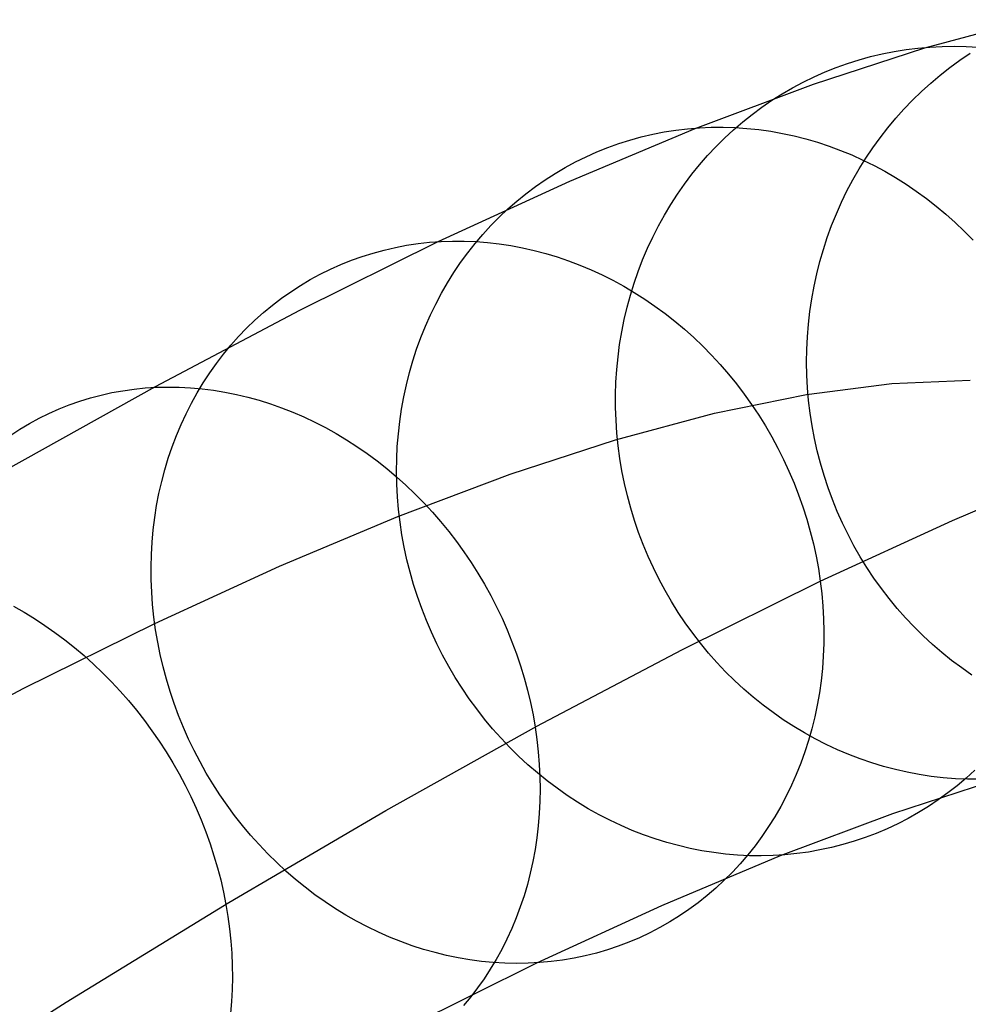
# Model space of a CAD drawing. Header units: millimetres. Extents: x 119 to 175.9, y -203.1 to -153.8.
# Tile 51 of 256: x 122.1 to 124.6, y -184.1 to -181.4. Entities that reach past the tile are written whole.
import ezdxf

# ---------------------------------------------------------------- set-up
doc = ezdxf.new("R2010")
doc.units = ezdxf.units.MM
doc.header["$MEASUREMENT"] = 0
doc.layers.add('Layer 01', color=5, linetype='Continuous', true_color=0x0000ff)

msp = doc.modelspace()

# ---------------------------------------------------------------- linework, layer by layer
at = {"layer": 'Layer 01'}
for p, q in [((124.5243, -181.5148, 40.4244), (124.8033, -181.4397, 39.5874)), ((124.2266, -181.6118, 41.2527), (124.5243, -181.5148, 40.4244)), ((124.4419, -181.5245, 40.3775), (124.4737, -181.5194, 40.389)), ((124.4737, -181.5194, 40.389), (124.5056, -181.5154, 40.4004)), ((124.5056, -181.5154, 40.4004), (124.5377, -181.5127, 40.4118)), ((124.5377, -181.5127, 40.4118), (124.5699, -181.5111, 40.4231)), ((124.5699, -181.5111, 40.4231), (124.6021, -181.5107, 40.4343)), ((124.6021, -181.5107, 40.4343), (124.6344, -181.5115, 40.4454)), ((124.6344, -181.5115, 40.4454), (124.6667, -181.5134, 40.4563)), ((124.3176, -181.5564, 40.3312), (124.3482, -181.5467, 40.3428)), ((124.3482, -181.5467, 40.3428), (124.3792, -181.5381, 40.3543)), ((124.3792, -181.5381, 40.3543), (124.4104, -181.5307, 40.3659)), ((124.4104, -181.5307, 40.3659), (124.4419, -181.5245, 40.3775)), ((124.6176, -181.5479, 38.5884), (124.6449, -181.5295, 38.5973)), ((124.2575, -181.5792, 40.308), (124.2873, -181.5672, 40.3196)), ((124.2873, -181.5672, 40.3196), (124.3176, -181.5564, 40.3312)), ((124.5649, -181.5877, 38.5709), (124.5909, -181.5673, 38.5796)), ((124.5909, -181.5673, 38.5796), (124.6176, -181.5479, 38.5884)), ((124.1992, -181.6063, 40.2851), (124.2281, -181.5922, 40.2965)), ((124.2281, -181.5922, 40.2965), (124.2575, -181.5792, 40.308)), ((124.5396, -181.609, 38.5624), (124.5649, -181.5877, 38.5709)), ((123.9104, -181.7305, 42.0712), (124.2266, -181.6118, 41.2527)), ((124.143, -181.6377, 40.2624), (124.1708, -181.6215, 40.2737)), ((124.1708, -181.6215, 40.2737), (124.1992, -181.6063, 40.2851)), ((124.5151, -181.6312, 38.5541), (124.5396, -181.609, 38.5624)), ((124.1157, -181.655, 40.2512), (124.143, -181.6377, 40.2624)), ((124.4913, -181.6543, 38.5459), (124.5151, -181.6312, 38.5541)), ((124.0631, -181.6925, 40.2292), (124.0891, -181.6733, 40.2401)), ((124.0891, -181.6733, 40.2401), (124.1157, -181.655, 40.2512)), ((124.4461, -181.7031, 38.5302), (124.4683, -181.6783, 38.538)), ((124.4683, -181.6783, 38.538), (124.4913, -181.6543, 38.5459)), ((124.0378, -181.7127, 40.2183), (124.0631, -181.6925, 40.2292)), ((124.4248, -181.7286, 38.5227), (124.4461, -181.7031, 38.5302)), ((123.5762, -181.8708, 42.8791), (123.9104, -181.7305, 42.0712)), ((123.8593, -181.7348, 42.0389), (123.8906, -181.7311, 42.052)), ((123.8906, -181.7311, 42.052), (123.9221, -181.7285, 42.065)), ((123.9221, -181.7285, 42.065), (123.9537, -181.7271, 42.0779)), ((123.9537, -181.7271, 42.0779), (123.9854, -181.7269, 42.0905)), ((123.9854, -181.7269, 42.0905), (124.0171, -181.7279, 42.1031)), ((124.0132, -181.7338, 40.2077), (124.0378, -181.7127, 40.2183)), ((124.0171, -181.7279, 42.1031), (124.0489, -181.73, 42.1154)), ((124.0489, -181.73, 42.1154), (124.0806, -181.7333, 42.1276)), ((124.4044, -181.755, 38.5153), (124.4248, -181.7286, 38.5227)), ((123.7364, -181.7612, 41.9856), (123.7667, -181.7529, 41.9991)), ((123.7667, -181.7529, 41.9991), (123.7973, -181.7457, 42.0124)), ((123.7973, -181.7457, 42.0124), (123.8282, -181.7396, 42.0257)), ((123.8282, -181.7396, 42.0257), (123.8593, -181.7348, 42.0389)), ((123.9663, -181.7788, 40.1868), (123.9894, -181.7559, 40.1971)), ((123.9894, -181.7559, 40.1971), (124.0132, -181.7338, 40.2077)), ((124.0806, -181.7333, 42.1276), (124.1123, -181.7378, 42.1395)), ((124.1123, -181.7378, 42.1395), (124.1438, -181.7434, 42.1513)), ((124.1438, -181.7434, 42.1513), (124.1753, -181.7502, 42.1627)), ((124.1753, -181.7502, 42.1627), (124.2065, -181.7581, 42.174)), ((124.3848, -181.7821, 38.5083), (124.4044, -181.755, 38.5153)), ((123.6479, -181.7929, 41.9452), (123.677, -181.7812, 41.9587)), ((123.677, -181.7812, 41.9587), (123.7065, -181.7707, 41.9722)), ((123.7065, -181.7707, 41.9722), (123.7364, -181.7612, 41.9856)), ((123.944, -181.8026, 40.1766), (123.9663, -181.7788, 40.1868)), ((124.2065, -181.7581, 42.174), (124.2376, -181.7672, 42.1849)), ((124.2376, -181.7672, 42.1849), (124.2684, -181.7774, 42.1956)), ((124.2684, -181.7774, 42.1956), (124.2989, -181.7887, 42.206)), ((124.3662, -181.8099, 38.5014), (124.3848, -181.7821, 38.5083)), ((123.5911, -181.8195, 41.9183), (123.6192, -181.8057, 41.9317)), ((123.6192, -181.8057, 41.9317), (123.6479, -181.7929, 41.9452)), ((123.9225, -181.8272, 40.1667), (123.944, -181.8026, 40.1766)), ((124.2989, -181.7887, 42.206), (124.329, -181.8011, 42.2161)), ((124.329, -181.8011, 42.2161), (124.3588, -181.8146, 42.2259)), ((124.3486, -181.8383, 38.4948), (124.3662, -181.8099, 38.5014)), ((123.5364, -181.8504, 41.8915), (123.5634, -181.8345, 41.9049)), ((123.5634, -181.8345, 41.9049), (123.5911, -181.8195, 41.9183)), ((123.9019, -181.8527, 40.1569), (123.9225, -181.8272, 40.1667)), ((124.3588, -181.8146, 42.2259), (124.3883, -181.8291, 42.2353)), ((124.3883, -181.8291, 42.2353), (124.4172, -181.8447, 42.2444)), ((123.5099, -181.8674, 41.8782), (123.5364, -181.8504, 41.8915)), ((123.8822, -181.8788, 40.1474), (123.9019, -181.8527, 40.1569)), ((124.3319, -181.8674, 38.4884), (124.3486, -181.8383, 38.4948)), ((124.4172, -181.8447, 42.2444), (124.4458, -181.8613, 42.2531)), ((124.4458, -181.8613, 42.2531), (124.4738, -181.879, 42.2615)), ((123.2243, -182.0325, 43.6754), (123.5762, -181.8708, 42.8791)), ((123.4588, -181.9044, 41.852), (123.484, -181.8854, 41.8651)), ((123.484, -181.8854, 41.8651), (123.5099, -181.8674, 41.8782)), ((123.8633, -181.9058, 40.1381), (123.8822, -181.8788, 40.1474)), ((124.3161, -181.8971, 38.4823), (124.3319, -181.8674, 38.4884)), ((124.4738, -181.879, 42.2615), (124.5012, -181.8976, 42.2695)), ((123.4343, -181.9243, 41.839), (123.4588, -181.9044, 41.852)), ((123.8454, -181.9334, 40.1291), (123.8633, -181.9058, 40.1381)), ((124.3014, -181.9274, 38.4765), (124.3161, -181.8971, 38.4823)), ((124.5012, -181.8976, 42.2695), (124.5281, -181.9172, 42.2772)), ((123.4105, -181.9451, 41.8262), (123.4343, -181.9243, 41.839)), ((123.8285, -181.9617, 40.1203), (123.8454, -181.9334, 40.1291)), ((124.2878, -181.9582, 38.471), (124.3014, -181.9274, 38.4765)), ((124.5281, -181.9172, 42.2772), (124.5544, -181.9377, 42.2844)), ((124.5544, -181.9377, 42.2844), (124.5801, -181.9592, 42.2913)), ((123.3652, -181.9896, 41.801), (123.3875, -181.9669, 41.8135)), ((123.3875, -181.9669, 41.8135), (123.4105, -181.9451, 41.8262)), ((123.8124, -181.9906, 40.1118), (123.8285, -181.9617, 40.1203)), ((124.2751, -181.9895, 38.4657), (124.2878, -181.9582, 38.471)), ((124.5801, -181.9592, 42.2913), (124.6051, -181.9815, 42.2977)), ((123.3437, -182.0131, 41.7887), (123.3652, -181.9896, 41.801)), ((123.7974, -182.0202, 40.1036), (123.8124, -181.9906, 40.1118)), ((124.2635, -182.0212, 38.4607), (124.2751, -181.9895, 38.4657)), ((124.6051, -181.9815, 42.2977), (124.6294, -182.0047, 42.3037)), ((123.323, -182.0374, 41.7766), (123.3437, -182.0131, 41.7887)), ((123.7834, -182.0503, 40.0956), (123.7974, -182.0202, 40.1036)), ((124.6294, -182.0047, 42.3037), (124.653, -182.0288, 42.3093)), ((122.8551, -182.2154, 44.4592), (123.2243, -182.0325, 43.6754)), ((123.11, -182.048, 43.6199), (123.1402, -182.0423, 43.6349)), ((123.1402, -182.0423, 43.6349), (123.1706, -182.0377, 43.6498)), ((123.1706, -182.0377, 43.6498), (123.2012, -182.0343, 43.6645)), ((123.2012, -182.0343, 43.6645), (123.232, -182.0321, 43.679)), ((123.232, -182.0321, 43.679), (123.263, -182.031, 43.6934)), ((123.263, -182.031, 43.6934), (123.294, -182.031, 43.7076)), ((123.294, -182.031, 43.7076), (123.3252, -182.0323, 43.7215)), ((123.3032, -182.0626, 41.7647), (123.323, -182.0374, 41.7766)), ((123.3252, -182.0323, 43.7215), (123.3564, -182.0347, 43.7352)), ((123.3564, -182.0347, 43.7352), (123.3875, -182.0382, 43.7487)), ((123.3875, -182.0382, 43.7487), (123.4187, -182.0429, 43.7619)), ((123.4187, -182.0429, 43.7619), (123.4498, -182.0488, 43.7748)), ((124.253, -182.0533, 38.456), (124.2635, -182.0212, 38.4607)), ((122.9928, -182.0822, 43.559), (123.0216, -182.072, 43.5743)), ((123.0216, -182.072, 43.5743), (123.0507, -182.0629, 43.5896)), ((123.0507, -182.0629, 43.5896), (123.0802, -182.0549, 43.6048)), ((123.0802, -182.0549, 43.6048), (123.11, -182.048, 43.6199)), ((123.2843, -182.0885, 41.753), (123.3032, -182.0626, 41.7647)), ((123.4498, -182.0488, 43.7748), (123.4807, -182.0558, 43.7874)), ((123.4807, -182.0558, 43.7874), (123.5115, -182.0639, 43.7996)), ((123.5115, -182.0639, 43.7996), (123.5421, -182.0731, 43.8116)), ((123.7704, -182.0809, 40.088), (123.7834, -182.0503, 40.0956)), ((124.2436, -182.0859, 38.4516), (124.253, -182.0533, 38.456)), ((122.9367, -182.1059, 43.5282), (122.9645, -182.0935, 43.5436)), ((122.9645, -182.0935, 43.5436), (122.9928, -182.0822, 43.559)), ((123.2663, -182.1151, 41.7416), (123.2843, -182.0885, 41.753)), ((123.5421, -182.0731, 43.8116), (123.5725, -182.0835, 43.8232)), ((123.5725, -182.0835, 43.8232), (123.6027, -182.095, 43.8345)), ((123.6027, -182.095, 43.8345), (123.6325, -182.1075, 43.8453)), ((123.7584, -182.112, 40.0806), (123.7704, -182.0809, 40.088)), ((124.2353, -182.1187, 38.4476), (124.2436, -182.0859, 38.4516)), ((122.8826, -182.134, 43.4974), (122.9094, -182.1194, 43.5128)), ((122.9094, -182.1194, 43.5128), (122.9367, -182.1059, 43.5282)), ((123.2492, -182.1424, 41.7304), (123.2663, -182.1151, 41.7416)), ((123.6325, -182.1075, 43.8453), (123.662, -182.1211, 43.8558)), ((123.662, -182.1211, 43.8558), (123.6911, -182.1358, 43.8659)), ((123.7475, -182.1436, 40.0736), (123.7584, -182.112, 40.0806)), ((124.228, -182.1519, 38.4438), (124.2353, -182.1187, 38.4476)), ((122.8308, -182.1662, 43.4667), (122.8564, -182.1496, 43.482)), ((122.8564, -182.1496, 43.482), (122.8826, -182.134, 43.4974)), ((123.233, -182.1705, 41.7195), (123.2492, -182.1424, 41.7304)), ((123.6911, -182.1358, 43.8659), (123.7199, -182.1515, 43.8756)), ((123.7199, -182.1515, 43.8756), (123.7481, -182.1682, 43.8849)), ((123.7376, -182.1756, 40.0669), (123.7475, -182.1436, 40.0736)), ((124.2219, -182.1853, 38.4403), (124.228, -182.1519, 38.4438)), ((122.8058, -182.1838, 43.4515), (122.8308, -182.1662, 43.4667)), ((123.2178, -182.1991, 41.7088), (123.233, -182.1705, 41.7195)), ((123.7288, -182.2079, 40.0605), (123.7376, -182.1756, 40.0669)), ((123.7481, -182.1682, 43.8849), (123.776, -182.1859, 43.8937)), ((122.7578, -182.2219, 43.4213), (122.7815, -182.2023, 43.4363)), ((122.7815, -182.2023, 43.4363), (122.8058, -182.1838, 43.4515)), ((123.2035, -182.2284, 41.6985), (123.2178, -182.1991, 41.7088)), ((123.776, -182.1859, 43.8937), (123.8033, -182.2046, 43.9021)), ((124.2169, -182.2189, 38.4372), (124.2219, -182.1853, 38.4403)), ((122.4692, -182.4194, 45.2296), (122.8551, -182.2154, 44.4592)), ((122.7349, -182.2423, 43.4064), (122.7578, -182.2219, 43.4213)), ((123.1903, -182.2582, 41.6884), (123.2035, -182.2284, 41.6985)), ((123.7211, -182.2407, 40.0545), (123.7288, -182.2079, 40.0605)), ((123.8033, -182.2046, 43.9021), (123.8301, -182.2243, 43.91)), ((123.8301, -182.2243, 43.91), (123.8563, -182.2449, 43.9175)), ((124.213, -182.2527, 38.4344), (124.2169, -182.2189, 38.4372)), ((122.7128, -182.2637, 43.3916), (122.7349, -182.2423, 43.4064)), ((123.7145, -182.2737, 40.0488), (123.7211, -182.2407, 40.0545)), ((123.8563, -182.2449, 43.9175), (123.8819, -182.2664, 43.9245)), ((124.2103, -182.2867, 38.4319), (124.213, -182.2527, 38.4344)), ((122.6914, -182.286, 43.377), (122.7128, -182.2637, 43.3916)), ((123.178, -182.2886, 41.6787), (123.1903, -182.2582, 41.6884)), ((123.709, -182.3069, 40.0435), (123.7145, -182.2737, 40.0488)), ((123.8819, -182.2664, 43.9245), (123.9068, -182.2887, 43.931)), ((122.6511, -182.333, 43.3483), (122.6708, -182.3091, 43.3626)), ((122.6708, -182.3091, 43.3626), (122.6914, -182.286, 43.377)), ((123.1668, -182.3194, 41.6693), (123.178, -182.2886, 41.6787)), ((123.7046, -182.3404, 40.0385), (123.709, -182.3069, 40.0435)), ((123.9068, -182.2887, 43.931), (123.9311, -182.3119, 43.937)), ((124.2087, -182.3207, 38.4298), (124.2103, -182.2867, 38.4319)), ((122.6322, -182.3578, 43.3343), (122.6511, -182.333, 43.3483)), ((123.1566, -182.3507, 41.6603), (123.1668, -182.3194, 41.6693)), ((123.9311, -182.3119, 43.937), (123.9547, -182.336, 43.9426)), ((123.9547, -182.336, 43.9426), (123.9776, -182.3608, 43.9476)), ((124.2082, -182.3548, 38.4279), (124.2087, -182.3207, 38.4298)), ((122.6142, -182.3833, 43.3205), (122.6322, -182.3578, 43.3343)), ((123.1475, -182.3825, 41.6516), (123.1566, -182.3507, 41.6603)), ((123.7013, -182.3741, 40.0339), (123.7046, -182.3404, 40.0385)), ((123.9776, -182.3608, 43.9476), (123.9998, -182.3864, 43.9521)), ((124.2089, -182.3889, 38.4265), (124.2082, -182.3548, 38.4279)), ((122.597, -182.4095, 43.307), (122.6142, -182.3833, 43.3205)), ((123.1394, -182.4146, 41.6433), (123.1475, -182.3825, 41.6516)), ((123.6991, -182.4079, 40.0297), (123.7013, -182.3741, 40.0339)), ((123.9998, -182.3864, 43.9521), (124.0211, -182.4127, 43.9561)), ((122.5808, -182.4365, 43.2937), (122.597, -182.4095, 43.307)), ((123.1324, -182.447, 41.6353), (123.1394, -182.4146, 41.6433)), ((123.698, -182.4418, 40.0258), (123.6991, -182.4079, 40.0297)), ((124.0211, -182.4127, 43.9561), (124.0417, -182.4398, 43.9596)), ((124.2082, -182.4406, 38.4379), (124.4359, -182.411, 37.6317)), ((124.2107, -182.423, 38.4253), (124.2089, -182.3889, 38.4265)), ((124.4359, -182.411, 37.6317), (124.6449, -182.4023, 36.8199)), ((122.0668, -182.6441, 45.9857), (122.4692, -182.4194, 45.2296)), ((122.3242, -182.4423, 45.1602), (122.3532, -182.4359, 45.177)), ((122.3532, -182.4359, 45.177), (122.3826, -182.4306, 45.1936)), ((122.3826, -182.4306, 45.1936), (122.4122, -182.4264, 45.2101)), ((122.4122, -182.4264, 45.2101), (122.442, -182.4234, 45.2264)), ((122.442, -182.4234, 45.2264), (122.4721, -182.4215, 45.2425)), ((122.4721, -182.4215, 45.2425), (122.5024, -182.4208, 45.2583)), ((122.5024, -182.4208, 45.2583), (122.5327, -182.4212, 45.2739)), ((122.5327, -182.4212, 45.2739), (122.5632, -182.4228, 45.2892)), ((122.5632, -182.4228, 45.2892), (122.5938, -182.4255, 45.3042)), ((122.5655, -182.4641, 43.2807), (122.5808, -182.4365, 43.2937)), ((122.5938, -182.4255, 45.3042), (122.6243, -182.4294, 45.3189)), ((122.6243, -182.4294, 45.3189), (122.6549, -182.4344, 45.3333)), ((122.6549, -182.4344, 45.3333), (122.6854, -182.4405, 45.3474)), ((122.6854, -182.4405, 45.3474), (122.7158, -182.4478, 45.361)), ((123.9622, -182.491, 39.2376), (124.2082, -182.4406, 38.4379)), ((124.0417, -182.4398, 43.9596), (124.0614, -182.4675, 43.9626)), ((124.2136, -182.457, 38.4245), (124.2107, -182.423, 38.4253)), ((122.2394, -182.4683, 45.109), (122.2673, -182.4586, 45.1262)), ((122.2673, -182.4586, 45.1262), (122.2956, -182.4499, 45.1432)), ((122.2956, -182.4499, 45.1432), (122.3242, -182.4423, 45.1602)), ((122.5512, -182.4924, 43.268), (122.5655, -182.4641, 43.2807)), ((122.7158, -182.4478, 45.361), (122.7461, -182.4562, 45.3743)), ((122.7461, -182.4562, 45.3743), (122.7763, -182.4657, 45.3873)), ((122.7763, -182.4657, 45.3873), (122.8062, -182.4762, 45.3998)), ((123.1265, -182.4798, 41.6278), (123.1324, -182.447, 41.6353)), ((123.6981, -182.4758, 40.0223), (123.698, -182.4418, 40.0258)), ((124.0614, -182.4675, 43.9626), (124.0803, -182.4958, 43.965)), ((124.2177, -182.4909, 38.424), (124.2136, -182.457, 38.4245)), ((122.1587, -182.5042, 45.0572), (122.1851, -182.4912, 45.0745)), ((122.1851, -182.4912, 45.0745), (122.212, -182.4792, 45.0918)), ((122.212, -182.4792, 45.0918), (122.2394, -182.4683, 45.109)), ((122.5378, -182.5212, 43.2556), (122.5512, -182.4924, 43.268)), ((122.8062, -182.4762, 45.3998), (122.836, -182.4879, 45.4118)), ((122.836, -182.4879, 45.4118), (122.8654, -182.5006, 45.4235)), ((123.1217, -182.5128, 41.6206), (123.1265, -182.4798, 41.6278)), ((123.6993, -182.5098, 40.0193), (123.6981, -182.4758, 40.0223)), ((123.6981, -182.5622, 40.03), (123.9622, -182.491, 39.2376)), ((124.2229, -182.5246, 38.4239), (124.2177, -182.4909, 38.424)), ((122.1076, -182.5333, 45.0226), (122.1328, -182.5182, 45.0399)), ((122.1328, -182.5182, 45.0399), (122.1587, -182.5042, 45.0572)), ((122.8654, -182.5006, 45.4235), (122.8946, -182.5144, 45.4347)), ((122.8946, -182.5144, 45.4347), (122.9234, -182.5293, 45.4454)), ((123.118, -182.5461, 41.6138), (123.1217, -182.5128, 41.6206)), ((123.7016, -182.5437, 40.0166), (123.6993, -182.5098, 40.0193)), ((124.0803, -182.4958, 43.965), (124.0983, -182.5247, 43.9669)), ((122.0829, -182.5494, 45.0053), (122.1076, -182.5333, 45.0226)), ((122.5254, -182.5507, 43.2435), (122.5378, -182.5212, 43.2556)), ((122.9234, -182.5293, 45.4454), (122.9519, -182.5451, 45.4557)), ((122.9519, -182.5451, 45.4557), (122.9799, -182.562, 45.4654)), ((123.1153, -182.5795, 41.6074), (123.118, -182.5461, 41.6138)), ((123.705, -182.5776, 40.0143), (123.7016, -182.5437, 40.0166)), ((124.0983, -182.5247, 43.9669), (124.1155, -182.5543, 43.9683)), ((124.2292, -182.5582, 38.4241), (124.2229, -182.5246, 38.4239)), ((122.514, -182.5806, 43.2318), (122.5254, -182.5507, 43.2435)), ((122.9799, -182.562, 45.4654), (123.0075, -182.5798, 45.4747)), ((123.4162, -182.654, 40.8141), (123.6981, -182.5622, 40.03)), ((124.1155, -182.5543, 43.9683), (124.1317, -182.5843, 43.9691)), ((124.2367, -182.5915, 38.4246), (124.2292, -182.5582, 38.4241)), ((122.5037, -182.6111, 43.2204), (122.514, -182.5806, 43.2318)), ((123.0075, -182.5798, 45.4747), (123.0347, -182.5986, 45.4834)), ((123.0347, -182.5986, 45.4834), (123.0613, -182.6183, 45.4916)), ((123.1138, -182.6131, 41.6015), (123.1153, -182.5795, 41.6074)), ((123.7095, -182.6114, 40.0123), (123.705, -182.5776, 40.0143)), ((124.1317, -182.5843, 43.9691), (124.1469, -182.6148, 43.9694)), ((124.2452, -182.6246, 38.4255), (124.2367, -182.5915, 38.4246)), ((122.4943, -182.6421, 43.2094), (122.5037, -182.6111, 43.2204)), ((123.0613, -182.6183, 45.4916), (123.0874, -182.6389, 45.4993)), ((123.1133, -182.6468, 41.596), (123.1138, -182.6131, 41.6015)), ((123.7152, -182.6451, 40.0108), (123.7095, -182.6114, 40.0123)), ((124.1469, -182.6148, 43.9694), (124.1612, -182.6458, 43.9692)), ((124.2548, -182.6573, 38.4267), (124.2452, -182.6246, 38.4255)), ((122.4861, -182.6734, 43.1988), (122.4943, -182.6421, 43.2094)), ((123.0874, -182.6389, 45.4993), (123.1129, -182.6604, 45.5065)), ((123.114, -182.6806, 41.5909), (123.1133, -182.6468, 41.596)), ((123.7219, -182.6785, 40.0097), (123.7152, -182.6451, 40.0108)), ((124.1612, -182.6458, 43.9692), (124.1746, -182.6773, 43.9685)), ((124.5974, -182.7771, 43.1453), (124.9324, -182.6365, 42.3356)), ((122.4788, -182.7052, 43.1885), (122.4861, -182.6734, 43.1988)), ((123.1129, -182.6604, 45.5065), (123.1379, -182.6828, 45.5131)), ((123.1169, -182.7664, 41.589), (123.4162, -182.654, 40.8141)), ((124.1746, -182.6773, 43.9685), (124.187, -182.7091, 43.9672)), ((124.2655, -182.6897, 38.4283), (124.2548, -182.6573, 38.4267)), ((123.1158, -182.7143, 41.5862), (123.114, -182.6806, 41.5909)), ((123.1379, -182.6828, 45.5131), (123.1622, -182.706, 45.5191)), ((123.7297, -182.7117, 40.009), (123.7219, -182.6785, 40.0097)), ((124.2773, -182.7217, 38.4302), (124.2655, -182.6897, 38.4283)), ((122.4726, -182.7373, 43.1787), (122.4788, -182.7052, 43.1885)), ((123.1186, -182.7481, 41.582), (123.1158, -182.7143, 41.5862)), ((123.1622, -182.706, 45.5191), (123.1858, -182.7301, 45.5246)), ((123.1858, -182.7301, 45.5246), (123.2088, -182.7549, 45.5295)), ((123.7386, -182.7447, 40.0087), (123.7297, -182.7117, 40.009)), ((124.187, -182.7091, 43.9672), (124.1983, -182.7412, 43.9653)), ((124.2901, -182.7533, 38.4324), (124.2773, -182.7217, 38.4302)), ((122.4675, -182.7697, 43.1693), (122.4726, -182.7373, 43.1787)), ((123.1226, -182.7818, 41.5782), (123.1186, -182.7481, 41.582)), ((123.2088, -182.7549, 45.5295), (123.231, -182.7804, 45.5338)), ((123.7486, -182.7774, 40.0088), (123.7386, -182.7447, 40.0087)), ((124.1983, -182.7412, 43.9653), (124.2087, -182.7737, 43.963)), ((124.304, -182.7844, 38.4349), (124.2901, -182.7533, 38.4324)), ((122.4634, -182.8024, 43.1603), (122.4675, -182.7697, 43.1693)), ((122.8005, -182.8992, 42.3538), (123.1169, -182.7664, 41.589)), ((123.1277, -182.8154, 41.5749), (123.1226, -182.7818, 41.5782)), ((123.231, -182.7804, 45.5338), (123.2525, -182.8067, 45.5375)), ((123.7596, -182.8097, 40.0093), (123.7486, -182.7774, 40.0088)), ((124.2087, -182.7737, 43.963), (124.218, -182.8064, 43.9601)), ((124.2448, -182.9391, 43.9434), (124.5974, -182.7771, 43.1453)), ((122.4604, -182.8353, 43.1518), (122.4634, -182.8024, 43.1603)), ((123.2525, -182.8067, 45.5375), (123.2732, -182.8336, 45.5406)), ((124.218, -182.8064, 43.9601), (124.2263, -182.8393, 43.9567)), ((124.3189, -182.8149, 38.4378), (124.304, -182.7844, 38.4349)), ((122.4585, -182.8685, 43.1437), (122.4604, -182.8353, 43.1518)), ((123.1338, -182.8489, 41.572), (123.1277, -182.8154, 41.5749)), ((123.2732, -182.8336, 45.5406), (123.2932, -182.8612, 45.5432)), ((123.7717, -182.8416, 40.0102), (123.7596, -182.8097, 40.0093)), ((124.3347, -182.845, 38.441), (124.3189, -182.8149, 38.4378)), ((123.141, -182.8822, 41.5696), (123.1338, -182.8489, 41.572)), ((123.2932, -182.8612, 45.5432), (123.3123, -182.8894, 45.5451)), ((123.7849, -182.8731, 40.0115), (123.7717, -182.8416, 40.0102)), ((124.2263, -182.8393, 43.9567), (124.2335, -182.8725, 43.9528)), ((124.3516, -182.8745, 38.4445), (124.3347, -182.845, 38.441)), ((122.4577, -182.9017, 43.136), (122.4585, -182.8685, 43.1437)), ((123.1493, -182.9152, 41.5677), (123.141, -182.8822, 41.5696)), ((123.799, -182.9041, 40.0132), (123.7849, -182.8731, 40.0115)), ((124.2335, -182.8725, 43.9528), (124.2397, -182.9058, 43.9483)), ((124.3695, -182.9033, 38.4483), (124.3516, -182.8745, 38.4445)), ((122.458, -182.9351, 43.1289), (122.4577, -182.9017, 43.136)), ((122.4674, -183.0523, 43.1076), (122.8005, -182.8992, 42.3538)), ((123.3123, -182.8894, 45.5451), (123.3306, -182.9182, 45.5465)), ((123.8141, -182.9347, 40.0153), (123.799, -182.9041, 40.0132)), ((124.2397, -182.9058, 43.9483), (124.2448, -182.9391, 43.9434)), ((124.3882, -182.9316, 38.4525), (124.3695, -182.9033, 38.4483)), ((122.4593, -182.9686, 43.1222), (122.458, -182.9351, 43.1289)), ((123.1586, -182.948, 41.5662), (123.1493, -182.9152, 41.5677)), ((123.3306, -182.9182, 45.5465), (123.348, -182.9476, 45.5472)), ((123.8302, -182.9647, 40.0178), (123.8141, -182.9347, 40.0153)), ((123.8748, -183.1225, 44.7289), (124.2448, -182.9391, 43.9434)), ((124.2448, -182.9391, 43.9434), (124.2488, -182.9726, 43.9379)), ((124.4079, -182.9591, 38.4569), (124.3882, -182.9316, 38.4525)), ((123.169, -182.9805, 41.5652), (123.1586, -182.948, 41.5662)), ((123.348, -182.9476, 45.5472), (123.3646, -182.9775, 45.5474)), ((123.8473, -182.9941, 40.0206), (123.8302, -182.9647, 40.0178)), ((124.4285, -182.9859, 38.4617), (124.4079, -182.9591, 38.4569)), ((122.4617, -183.0021, 43.116), (122.4593, -182.9686, 43.1222)), ((123.1805, -183.0127, 41.5646), (123.169, -182.9805, 41.5652)), ((123.3646, -182.9775, 45.5474), (123.3802, -183.0078, 45.5469)), ((124.2488, -182.9726, 43.9379), (124.2518, -183.0061, 43.932)), ((124.45, -183.012, 38.4667), (124.4285, -182.9859, 38.4617)), ((122.0907, -183.0065, 46.963), (122.1189, -183.0225, 46.9737)), ((122.4652, -183.0355, 43.1103), (122.4617, -183.0021, 43.116)), ((123.1929, -183.0445, 41.5646), (123.1805, -183.0127, 41.5646)), ((123.3802, -183.0078, 45.5469), (123.3949, -183.0386, 45.5459)), ((123.8653, -183.0229, 40.0239), (123.8473, -182.9941, 40.0206)), ((124.2518, -183.0061, 43.932), (124.2537, -183.0396, 43.9255)), ((124.4723, -183.0373, 38.472), (124.45, -183.012, 38.4667)), ((122.1189, -183.0225, 46.9737), (122.1467, -183.0395, 46.984)), ((122.1467, -183.0395, 46.984), (122.1741, -183.0575, 46.9937)), ((122.4698, -183.069, 43.1051), (122.4652, -183.0355, 43.1103)), ((123.2064, -183.0759, 41.5649), (123.1929, -183.0445, 41.5646)), ((123.3949, -183.0386, 45.5459), (123.4087, -183.0698, 45.5442)), ((123.8843, -183.0511, 40.0276), (123.8653, -183.0229, 40.0239)), ((124.2537, -183.0396, 43.9255), (124.2545, -183.073, 43.9186)), ((124.4954, -183.0617, 38.4776), (124.4723, -183.0373, 38.472)), ((122.1179, -183.2254, 43.8496), (122.4674, -183.0523, 43.1076)), ((122.1741, -183.0575, 46.9937), (122.201, -183.0763, 47.0027)), ((122.4755, -183.1023, 43.1004), (122.4698, -183.069, 43.1051)), ((123.4087, -183.0698, 45.5442), (123.4215, -183.1014, 45.542)), ((123.9041, -183.0786, 40.0316), (123.8843, -183.0511, 40.0276)), ((124.5194, -183.0854, 38.4835), (124.4954, -183.0617, 38.4776)), ((122.201, -183.0763, 47.0027), (122.2275, -183.0962, 47.0112)), ((122.2275, -183.0962, 47.0112), (122.2535, -183.1168, 47.0191)), ((123.2208, -183.1068, 41.5658), (123.2064, -183.0759, 41.5649)), ((123.9248, -183.1054, 40.036), (123.9041, -183.0786, 40.0316)), ((124.2545, -183.073, 43.9186), (124.2542, -183.1063, 43.9112)), ((124.5441, -183.1082, 38.4897), (124.5194, -183.0854, 38.4835)), ((122.2535, -183.1168, 47.0191), (122.2789, -183.1384, 47.0264)), ((122.4822, -183.1355, 43.0962), (122.4755, -183.1023, 43.1004)), ((123.2362, -183.1373, 41.5671), (123.2208, -183.1068, 41.5658)), ((123.4215, -183.1014, 45.542), (123.4334, -183.1333, 45.5391)), ((123.488, -183.3269, 45.5009), (123.8748, -183.1225, 44.7289)), ((123.9464, -183.1314, 40.0408), (123.9248, -183.1054, 40.036)), ((124.2542, -183.1063, 43.9112), (124.2528, -183.1395, 43.9033)), ((124.5695, -183.13, 38.4961), (124.5441, -183.1082, 38.4897)), ((122.2789, -183.1384, 47.0264), (122.3038, -183.1608, 47.0331)), ((122.4899, -183.1686, 43.0925), (122.4822, -183.1355, 43.0962)), ((123.2526, -183.1672, 41.5689), (123.2362, -183.1373, 41.5671)), ((123.4334, -183.1333, 45.5391), (123.4442, -183.1654, 45.5357)), ((123.9687, -183.1567, 40.0459), (123.9464, -183.1314, 40.0408)), ((124.2528, -183.1395, 43.9033), (124.2504, -183.1726, 43.895)), ((124.5956, -183.151, 38.5027), (124.5695, -183.13, 38.4961)), ((124.6224, -183.171, 38.5096), (124.5956, -183.151, 38.5027)), ((122.3038, -183.1608, 47.0331), (122.3281, -183.184, 47.0391)), ((122.4987, -183.2014, 43.0894), (122.4899, -183.1686, 43.0925)), ((123.2699, -183.1965, 41.5712), (123.2526, -183.1672, 41.5689)), ((123.4442, -183.1654, 45.5357), (123.4541, -183.1979, 45.5317)), ((123.9919, -183.1812, 40.0514), (123.9687, -183.1567, 40.0459)), ((124.2504, -183.1726, 43.895), (124.2469, -183.2054, 43.8862)), ((124.6498, -183.1901, 38.5168), (124.6224, -183.171, 38.5096)), ((122.3281, -183.184, 47.0391), (122.3518, -183.208, 47.0445)), ((122.5086, -183.234, 43.0868), (122.4987, -183.2014, 43.0894)), ((123.2882, -183.2253, 41.5739), (123.2699, -183.1965, 41.5712)), ((123.4541, -183.1979, 45.5317), (123.463, -183.2305, 45.5271)), ((124.0158, -183.2048, 40.0572), (123.9919, -183.1812, 40.0514)), ((121.7525, -183.4185, 44.5789), (122.1179, -183.2254, 43.8496)), ((122.3518, -183.208, 47.0445), (122.3748, -183.2328, 47.0493)), ((123.3073, -183.2534, 41.5771), (123.2882, -183.2253, 41.5739)), ((124.0405, -183.2276, 40.0634), (124.0158, -183.2048, 40.0572)), ((124.0659, -183.2495, 40.07), (124.0405, -183.2276, 40.0634)), ((124.2469, -183.2054, 43.8862), (124.2423, -183.2379, 43.877)), ((122.3748, -183.2328, 47.0493), (122.3972, -183.2583, 47.0534)), ((122.5194, -183.2663, 43.0847), (122.5086, -183.234, 43.0868)), ((123.3273, -183.2808, 41.5807), (123.3073, -183.2534, 41.5771)), ((123.463, -183.2305, 45.5271), (123.4708, -183.2634, 45.5219)), ((124.0919, -183.2704, 40.0768), (124.0659, -183.2495, 40.07)), ((124.2423, -183.2379, 43.877), (124.2366, -183.2702, 43.8674)), ((122.3972, -183.2583, 47.0534), (122.4188, -183.2844, 47.0568)), ((122.5313, -183.2983, 43.0831), (122.5194, -183.2663, 43.0847)), ((123.3481, -183.3076, 41.5848), (123.3273, -183.2808, 41.5807)), ((123.4708, -183.2634, 45.5219), (123.4776, -183.2963, 45.5161)), ((124.1186, -183.2905, 40.084), (124.0919, -183.2704, 40.0768)), ((124.2366, -183.2702, 43.8674), (124.2299, -183.3021, 43.8574)), ((122.4188, -183.2844, 47.0568), (122.4397, -183.3113, 47.0596)), ((122.5441, -183.3299, 43.0821), (122.5313, -183.2983, 43.0831)), ((123.3697, -183.3336, 41.5893), (123.3481, -183.3076, 41.5848)), ((123.4776, -183.2963, 45.5161), (123.4834, -183.3294, 45.5098)), ((124.146, -183.3095, 40.0915), (124.1186, -183.2905, 40.084)), ((124.2299, -183.3021, 43.8574), (124.2221, -183.3337, 43.847)), ((122.4397, -183.3113, 47.0596), (122.4599, -183.3388, 47.0618)), ((122.558, -183.3611, 43.0816), (122.5441, -183.3299, 43.0821)), ((123.0847, -183.5521, 46.2587), (123.488, -183.3269, 45.5009)), ((123.3922, -183.3588, 41.5942), (123.3697, -183.3336, 41.5893)), ((123.4834, -183.3294, 45.5098), (123.4881, -183.3625, 45.503)), ((124.1739, -183.3276, 40.0993), (124.146, -183.3095, 40.0915)), ((124.2023, -183.3447, 40.1073), (124.1739, -183.3276, 40.0993)), ((124.2221, -183.3337, 43.847), (124.2133, -183.3649, 43.8361)), ((122.4599, -183.3388, 47.0618), (122.4793, -183.3668, 47.0633)), ((122.5728, -183.3919, 43.0816), (122.558, -183.3611, 43.0816)), ((123.4154, -183.3833, 41.5996), (123.3922, -183.3588, 41.5942)), ((124.2313, -183.3607, 40.1157), (124.2023, -183.3447, 40.1073)), ((124.2607, -183.3757, 40.1243), (124.2313, -183.3607, 40.1157)), ((122.4793, -183.3668, 47.0633), (122.4979, -183.3955, 47.0641)), ((123.4393, -183.4069, 41.6054), (123.4154, -183.3833, 41.5996)), ((123.4881, -183.3625, 45.503), (123.4918, -183.3956, 45.4955)), ((124.2133, -183.3649, 43.8361), (124.2034, -183.3956, 43.8249)), ((124.2906, -183.3896, 40.1332), (124.2607, -183.3757, 40.1243)), ((122.4979, -183.3955, 47.0641), (122.5156, -183.4246, 47.0642)), ((122.5885, -183.4222, 43.0822), (122.5728, -183.3919, 43.0816)), ((123.464, -183.4297, 41.6117), (123.4393, -183.4069, 41.6054)), ((123.4918, -183.3956, 45.4955), (123.4944, -183.4287, 45.4876)), ((124.2034, -183.3956, 43.8249), (124.1926, -183.4258, 43.8134)), ((124.3209, -183.4025, 40.1424), (124.2906, -183.3896, 40.1332)), ((124.3515, -183.4142, 40.1518), (124.3209, -183.4025, 40.1424)), ((124.3825, -183.4249, 40.1614), (124.3515, -183.4142, 40.1518)), ((122.5156, -183.4246, 47.0642), (122.5325, -183.4543, 47.0637)), ((122.6052, -183.452, 43.0833), (122.5885, -183.4222, 43.0822)), ((123.4893, -183.4516, 41.6183), (123.464, -183.4297, 41.6117)), ((123.4944, -183.4287, 45.4876), (123.496, -183.4617, 45.4791)), ((124.1926, -183.4258, 43.8134), (124.1807, -183.4555, 43.8015)), ((124.4138, -183.4343, 40.1713), (124.3825, -183.4249, 40.1614)), ((124.4453, -183.4427, 40.1813), (124.4138, -183.4343, 40.1713)), ((122.5325, -183.4543, 47.0637), (122.5486, -183.4844, 47.0625)), ((122.6227, -183.4812, 43.085), (122.6052, -183.452, 43.0833)), ((123.5153, -183.4726, 41.6253), (123.4893, -183.4516, 41.6183)), ((123.496, -183.4617, 45.4791), (123.4965, -183.4947, 45.4701)), ((124.1807, -183.4555, 43.8015), (124.1678, -183.4847, 43.7893)), ((124.4771, -183.4499, 40.1916), (124.4453, -183.4427, 40.1813)), ((124.5091, -183.456, 40.202), (124.4771, -183.4499, 40.1916)), ((124.5411, -183.4609, 40.2126), (124.5091, -183.456, 40.202)), ((124.5733, -183.4646, 40.2233), (124.5411, -183.4609, 40.2126)), ((124.6056, -183.4671, 40.2342), (124.5733, -183.4646, 40.2233)), ((124.6343, -183.4654, 42.0736), (124.6102, -183.4858, 42.0607)), ((124.6578, -183.444, 42.0864), (124.6343, -183.4654, 42.0736)), ((122.5486, -183.4844, 47.0625), (122.5637, -183.515, 47.0607)), ((122.6412, -183.5099, 43.0871), (122.6227, -183.4812, 43.085)), ((123.5419, -183.4927, 41.6328), (123.5153, -183.4726, 41.6253)), ((123.5691, -183.5118, 41.6406), (123.5419, -183.4927, 41.6328)), ((124.1678, -183.4847, 43.7893), (124.154, -183.5133, 43.7767)), ((124.4389, -183.5597, 41.0767), (124.7214, -183.4677, 40.2908)), ((124.6102, -183.4858, 42.0607), (124.5853, -183.5052, 42.0477)), ((124.6379, -183.4685, 40.2452), (124.6056, -183.4671, 40.2342)), ((124.6702, -183.4687, 40.2564), (124.6379, -183.4685, 40.2452)), ((122.5637, -183.515, 47.0607), (122.578, -183.5459, 47.0582)), ((122.6605, -183.5379, 43.0898), (122.6412, -183.5099, 43.0871)), ((123.4965, -183.4947, 45.4701), (123.4959, -183.5275, 45.4606)), ((123.5968, -183.5299, 41.6488), (123.5691, -183.5118, 41.6406)), ((124.154, -183.5133, 43.7767), (124.1392, -183.5412, 43.7638)), ((124.5853, -183.5052, 42.0477), (124.5598, -183.5237, 42.0346)), ((122.6807, -183.5653, 43.0931), (122.6605, -183.5379, 43.0898)), ((123.4959, -183.5275, 45.4606), (123.4943, -183.5601, 45.4506)), ((123.6251, -183.5471, 41.6574), (123.5968, -183.5299, 41.6488)), ((124.1392, -183.5412, 43.7638), (124.1234, -183.5685, 43.7507)), ((124.5336, -183.5412, 42.0213), (124.5068, -183.5576, 42.008)), ((124.5598, -183.5237, 42.0346), (124.5336, -183.5412, 42.0213)), ((122.578, -183.5459, 47.0582), (122.5913, -183.5772, 47.055)), ((122.6655, -183.7979, 47.0012), (123.0847, -183.5521, 46.2587)), ((122.7016, -183.5919, 43.0968), (122.6807, -183.5653, 43.0931)), ((123.4943, -183.5601, 45.4506), (123.4916, -183.5925, 45.4401)), ((123.6539, -183.5632, 41.6663), (123.6251, -183.5471, 41.6574)), ((123.6831, -183.5782, 41.6756), (123.6539, -183.5632, 41.6663)), ((124.1234, -183.5685, 43.7507), (124.1067, -183.5951, 43.7373)), ((124.1389, -183.6724, 41.8534), (124.4389, -183.5597, 41.0767)), ((124.5068, -183.5576, 42.008), (124.4795, -183.5731, 41.9946)), ((122.5913, -183.5772, 47.055), (122.6037, -183.6087, 47.0512)), ((122.7234, -183.6179, 43.1011), (122.7016, -183.5919, 43.0968)), ((123.4916, -183.5925, 45.4401), (123.4879, -183.6246, 45.4291)), ((123.7127, -183.5923, 41.6852), (123.6831, -183.5782, 41.6756)), ((123.7427, -183.6052, 41.6951), (123.7127, -183.5923, 41.6852)), ((124.1067, -183.5951, 43.7373), (124.0891, -183.621, 43.7236)), ((124.4516, -183.5875, 41.9812), (124.4232, -183.6008, 41.9677)), ((124.4795, -183.5731, 41.9946), (124.4516, -183.5875, 41.9812)), ((122.6037, -183.6087, 47.0512), (122.6151, -183.6406, 47.0467)), ((122.7459, -183.6431, 43.1059), (122.7234, -183.6179, 43.1011)), ((123.4879, -183.6246, 45.4291), (123.4831, -183.6564, 45.4177)), ((123.773, -183.617, 41.7054), (123.7427, -183.6052, 41.6951)), ((123.8037, -183.6278, 41.7159), (123.773, -183.617, 41.7054)), ((124.0891, -183.621, 43.7236), (124.0707, -183.6461, 43.7097)), ((124.365, -183.6242, 41.9408), (124.3352, -183.6342, 41.9273)), ((124.3943, -183.613, 41.9542), (124.365, -183.6242, 41.9408)), ((124.4232, -183.6008, 41.9677), (124.3943, -183.613, 41.9542)), ((122.6151, -183.6406, 47.0467), (122.6256, -183.6727, 47.0416)), ((122.7692, -183.6676, 43.1111), (122.7459, -183.6431, 43.1059)), ((123.8346, -183.6374, 41.7267), (123.8037, -183.6278, 41.7159)), ((123.8657, -183.6459, 41.7378), (123.8346, -183.6374, 41.7267)), ((123.8971, -183.6533, 41.7492), (123.8657, -183.6459, 41.7378)), ((124.0707, -183.6461, 43.7097), (124.0513, -183.6705, 43.6956)), ((124.2747, -183.6508, 41.9004), (124.244, -183.6574, 41.8871)), ((124.3051, -183.6431, 41.9138), (124.2747, -183.6508, 41.9004)), ((124.3352, -183.6342, 41.9273), (124.3051, -183.6431, 41.9138)), ((122.6256, -183.6727, 47.0416), (122.6351, -183.705, 47.0359)), ((122.7931, -183.6912, 43.1169), (122.7692, -183.6676, 43.1111)), ((123.4831, -183.6564, 45.4177), (123.4773, -183.6879, 45.4058)), ((123.8218, -183.8055, 42.62), (124.1389, -183.6724, 41.8534)), ((123.9286, -183.6595, 41.7608), (123.8971, -183.6533, 41.7492)), ((123.9602, -183.6645, 41.7726), (123.9286, -183.6595, 41.7608)), ((123.9919, -183.6684, 41.7847), (123.9602, -183.6645, 41.7726)), ((124.0237, -183.6711, 41.7969), (123.9919, -183.6684, 41.7847)), ((124.0554, -183.6727, 41.8094), (124.0237, -183.6711, 41.7969)), ((124.0513, -183.6705, 43.6956), (124.0312, -183.694, 43.6812)), ((124.0872, -183.6731, 41.822), (124.0554, -183.6727, 41.8094)), ((124.1188, -183.6723, 41.8348), (124.0872, -183.6731, 41.822)), ((124.1504, -183.6703, 41.8477), (124.1188, -183.6723, 41.8348)), ((124.1818, -183.6672, 41.8607), (124.1504, -183.6703, 41.8477)), ((124.213, -183.6629, 41.8739), (124.1818, -183.6672, 41.8607)), ((124.244, -183.6574, 41.8871), (124.213, -183.6629, 41.8739)), ((122.8178, -183.714, 43.1232), (122.7931, -183.6912, 43.1169)), ((123.4773, -183.6879, 45.4058), (123.4704, -183.719, 45.3935)), ((124.0312, -183.694, 43.6812), (124.0102, -183.7167, 43.6667)), ((122.6351, -183.705, 47.0359), (122.6436, -183.7374, 47.0295)), ((122.8431, -183.7359, 43.1299), (122.8178, -183.714, 43.1232)), ((123.4704, -183.719, 45.3935), (123.4625, -183.7497, 45.3808)), ((124.0102, -183.7167, 43.6667), (123.9884, -183.7385, 43.652)), ((122.6436, -183.7374, 47.0295), (122.6511, -183.77, 47.0225)), ((122.869, -183.7569, 43.1372), (122.8431, -183.7359, 43.1299)), ((123.4625, -183.7497, 45.3808), (123.4536, -183.7799, 45.3677)), ((123.9884, -183.7385, 43.652), (123.9659, -183.7594, 43.6372)), ((122.6511, -183.77, 47.0225), (122.6576, -183.8027, 47.0149)), ((122.8954, -183.7771, 43.1449), (122.869, -183.7569, 43.1372)), ((122.9225, -183.7962, 43.153), (122.8954, -183.7771, 43.1449)), ((123.4536, -183.7799, 45.3677), (123.4437, -183.8097, 45.3542)), ((123.9426, -183.7794, 43.6222), (123.9186, -183.7985, 43.6071)), ((123.9659, -183.7594, 43.6372), (123.9426, -183.7794, 43.6222)), ((122.2308, -184.064, 47.7277), (122.6655, -183.7979, 47.0012)), ((122.6576, -183.8027, 47.0149), (122.663, -183.8353, 47.0066)), ((122.9501, -183.8144, 43.1616), (122.9225, -183.7962, 43.153)), ((123.4879, -183.9589, 43.3756), (123.8218, -183.8055, 42.62)), ((123.9186, -183.7985, 43.6071), (123.894, -183.8166, 43.5919)), ((122.9781, -183.8317, 43.1707), (122.9501, -183.8144, 43.1616)), ((123.0066, -183.8479, 43.1802), (122.9781, -183.8317, 43.1707)), ((123.4437, -183.8097, 45.3542), (123.4327, -183.8389, 45.3404)), ((123.8687, -183.8337, 43.5766), (123.8428, -183.8498, 43.5613)), ((123.894, -183.8166, 43.5919), (123.8687, -183.8337, 43.5766)), ((122.663, -183.8353, 47.0066), (122.6675, -183.868, 46.9978)), ((123.0356, -183.8631, 43.1901), (123.0066, -183.8479, 43.1802)), ((123.4327, -183.8389, 45.3404), (123.4208, -183.8676, 45.3261)), ((123.8428, -183.8498, 43.5613), (123.8163, -183.8648, 43.5459)), ((122.6675, -183.868, 46.9978), (122.6709, -183.9007, 46.9884)), ((123.0649, -183.8772, 43.2004), (123.0356, -183.8631, 43.1901)), ((123.0946, -183.8903, 43.211), (123.0649, -183.8772, 43.2004)), ((123.4208, -183.8676, 45.3261), (123.4079, -183.8956, 45.3116)), ((123.7892, -183.8789, 43.5305), (123.7616, -183.8918, 43.5151)), ((123.8163, -183.8648, 43.5459), (123.7892, -183.8789, 43.5305)), ((122.6709, -183.9007, 46.9884), (122.6733, -183.9332, 46.9784)), ((123.1246, -183.9023, 43.2221), (123.0946, -183.8903, 43.211)), ((123.1548, -183.9132, 43.2335), (123.1246, -183.9023, 43.2221)), ((123.1853, -183.923, 43.2453), (123.1548, -183.9132, 43.2335)), ((123.4079, -183.8956, 45.3116), (123.3941, -183.9231, 45.2967)), ((123.7336, -183.9037, 43.4997), (123.705, -183.9145, 43.4843)), ((123.7616, -183.8918, 43.5151), (123.7336, -183.9037, 43.4997)), ((122.6733, -183.9332, 46.9784), (122.6746, -183.9657, 46.9679)), ((123.2161, -183.9317, 43.2574), (123.1853, -183.923, 43.2453)), ((123.2469, -183.9393, 43.2699), (123.2161, -183.9317, 43.2574)), ((123.278, -183.9457, 43.2826), (123.2469, -183.9393, 43.2699)), ((123.3941, -183.9231, 45.2967), (123.3793, -183.9499, 45.2816)), ((123.6171, -183.9401, 43.4386), (123.5871, -183.9464, 43.4236)), ((123.6468, -183.9327, 43.4538), (123.6171, -183.9401, 43.4386)), ((123.6761, -183.9241, 43.469), (123.6468, -183.9327, 43.4538)), ((123.705, -183.9145, 43.4843), (123.6761, -183.9241, 43.469)), ((122.6746, -183.9657, 46.9679), (122.6749, -183.998, 46.9568)), ((123.1376, -184.1325, 44.1193), (123.4879, -183.9589, 43.3756)), ((123.3091, -183.951, 43.2957), (123.278, -183.9457, 43.2826)), ((123.3402, -183.9551, 43.309), (123.3091, -183.951, 43.2957)), ((123.3714, -183.9581, 43.3226), (123.3402, -183.9551, 43.309)), ((123.3793, -183.9499, 45.2816), (123.3636, -183.976, 45.2661)), ((123.4026, -183.9599, 43.3364), (123.3714, -183.9581, 43.3226)), ((123.4337, -183.9605, 43.3505), (123.4026, -183.9599, 43.3364)), ((123.4647, -183.96, 43.3647), (123.4337, -183.9605, 43.3505)), ((123.4956, -183.9584, 43.3792), (123.4647, -183.96, 43.3647)), ((123.5263, -183.9555, 43.3938), (123.4956, -183.9584, 43.3792)), ((123.5568, -183.9515, 43.4086), (123.5263, -183.9555, 43.3938)), ((123.5871, -183.9464, 43.4236), (123.5568, -183.9515, 43.4086)), ((123.3636, -183.976, 45.2661), (123.347, -184.0013, 45.2504)), ((122.6749, -183.998, 46.9568), (122.6742, -184.0301, 46.9452)), ((123.347, -184.0013, 45.2504), (123.3296, -184.0259, 45.2344)), ((122.6742, -184.0301, 46.9452), (122.6724, -184.0619, 46.933)), ((123.3296, -184.0259, 45.2344), (123.3112, -184.0498, 45.2183)), ((121.7811, -184.35, 48.4373), (122.2308, -184.064, 47.7277)), ((122.6724, -184.0619, 46.933), (122.6696, -184.0935, 46.9203)), ((123.3112, -184.0498, 45.2183), (123.2921, -184.0728, 45.2019))]:
    msp.add_line(p, q, dxfattribs=at)

doc.saveas('drawing.dxf')
